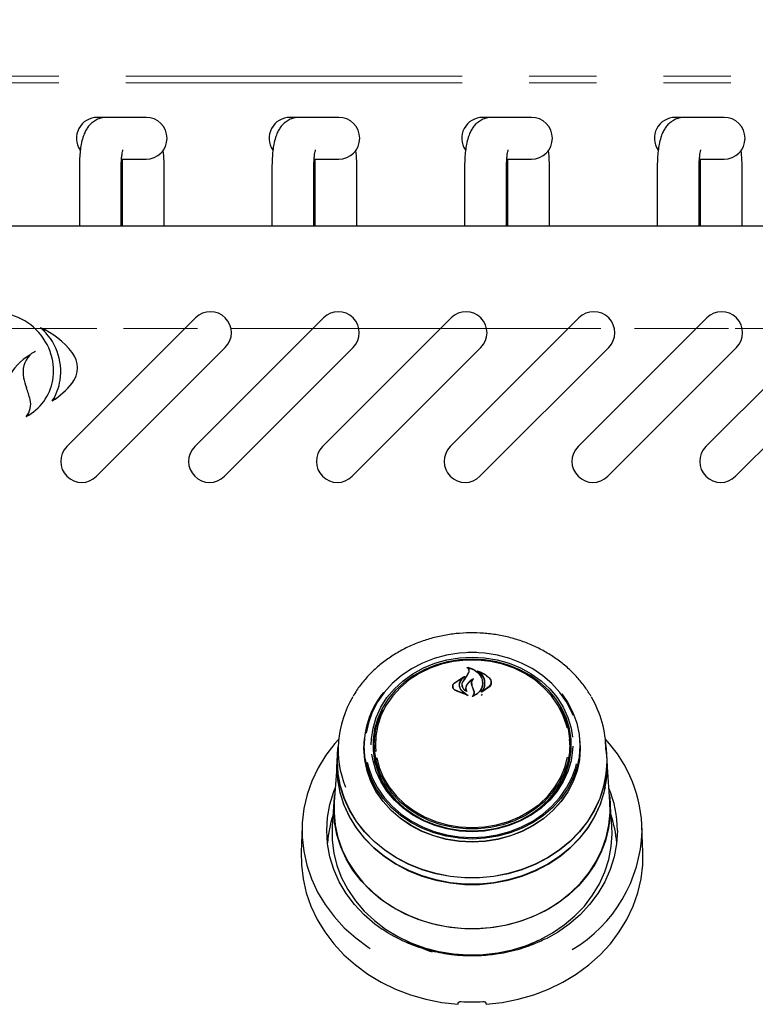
# Model space of a CAD drawing. Header units: inches. Extents: x 35 to 165, y 14 to 119.
# Tile 6 of 39: x 67 to 74, y 36 to 45. Entities that reach past the tile are written whole.
import ezdxf

# ---------------------------------------------------------------- set-up
doc = ezdxf.new("R2010")
doc.units = ezdxf.units.IN
doc.header["$LTSCALE"] = 12
doc.header["$MEASUREMENT"] = 0
doc.linetypes.add('HIDDEN', pattern=[0.075, 0.05, -0.025])
doc.linetypes.add('PHANTOM', pattern=[0.5, 0.25, -0.05, 0.05, -0.05, 0.05, -0.05])
doc.layers.add('FORMAT', color=7, linetype='Continuous')
doc.styles.add('SLDTEXTSTYLE0', font='TXT', dxfattribs={"width": 0.75})
doc.dimstyles.new('SLDDIMSTYLE1', dxfattribs={"dimtxt": 1.17, "dimasz": 1.56, "dimexe": 0, "dimexo": 0.0625, "dimgap": 0.2925, "dimtad": 0, "dimtih": 1, "dimtoh": 1, "dimdec": 3, "dimrnd": 1e-09, "dimzin": 12, "dimdsep": 46, "dimlunit": 5, "dimtxsty": 'SLDTEXTSTYLE0', "dimsah": 1, "dimcen": 0.09, "dimadec": 0, "dimazin": 3, "dimtfac": 1, "dimtdec": 3, "dimtofl": 0, "dimtmove": 0, "dimatfit": 3, "dimfxl": 1, "dimfrac": 2, "dimtolj": 1, "dimtzin": 12, "dimarcsym": 0})

# ---------------------------------------------------------------- blocks, each defined once
blk = doc.blocks.new('_D_5')
at = {"layer": 'FORMAT'}
for p, q in [((56.1253, 44.9891), (56.1253, 50.6715)), ((78.5003, 44.9891), (78.5003, 50.6715)), ((56.1253, 49.1715), (66.0791, 49.1715)), ((78.5003, 49.1715), (68.5466, 49.1715))]:
    blk.add_line(p, q, dxfattribs=at)
for points in [[(56.1253, 49.1715), (57.6853, 48.9315), (57.6853, 49.4115)], [(78.5003, 49.1715), (76.9403, 49.4115), (76.9403, 48.9315)]]:
    blk.add_solid(points, dxfattribs=at)
at = {"layer": 'FORMAT', "insert": (66.2988, 49.734), "char_height": 1.17, "attachment_point": 1, "style": 'SLDTEXTSTYLE0'}
blk.add_mtext('9A', dxfattribs=at)

msp = doc.modelspace()

# ---------------------------------------------------------------- linework, layer by layer
at = {"color": 7, "linetype": 'PHANTOM', "lineweight": 18}
for p, q in [((56.2233, 44.4471), (78.4023, 44.4471)), ((56.2233, 44.3891), (78.4023, 44.3891)), ((78.4023, 42.1971), (56.2233, 42.1971))]:
    msp.add_line(p, q, dxfattribs=at)
at = {"color": 7, "linetype": 'Continuous', "lineweight": 25}
for p, q in [((68.0511, 44.081), (67.9678, 44.081)), ((68.1853, 44.081), (68.0511, 44.081)), ((68.4029, 44.081), (68.1853, 44.081)), ((69.7711, 44.081), (69.6878, 44.081)), ((69.9053, 44.081), (69.7711, 44.081)), ((70.1229, 44.081), (69.9053, 44.081)), ((71.4911, 44.081), (71.4078, 44.081)), ((71.6253, 44.081), (71.4911, 44.081)), ((71.8429, 44.081), (71.6253, 44.081)), ((73.2111, 44.081), (73.1278, 44.081)), ((73.3453, 44.081), (73.2111, 44.081)), ((73.5629, 44.081), (73.3453, 44.081)), ((68.1853, 43.707), (68.4029, 43.707)), ((69.9053, 43.707), (70.1229, 43.707)), ((71.6253, 43.707), (71.8429, 43.707)), ((73.3453, 43.707), (73.5629, 43.707)), ((67.8068, 43.644), (67.8068, 43.1111)), ((68.1809, 43.1111), (68.1809, 43.644)), ((68.1898, 43.644), (68.1898, 43.1111)), ((68.5639, 43.1111), (68.5639, 43.644)), ((69.5268, 43.644), (69.5268, 43.1111)), ((69.9009, 43.1111), (69.9009, 43.644)), ((69.9098, 43.644), (69.9098, 43.1111)), ((70.2839, 43.1111), (70.2839, 43.644)), ((71.2468, 43.644), (71.2468, 43.1111)), ((71.6209, 43.1111), (71.6209, 43.644)), ((71.6298, 43.644), (71.6298, 43.1111)), ((72.0039, 43.1111), (72.0039, 43.644)), ((72.9668, 43.644), (72.9668, 43.1111)), ((73.3409, 43.1111), (73.3409, 43.644)), ((73.3498, 43.644), (73.3498, 43.1111)), ((73.7239, 43.1111), (73.7239, 43.644)), ((78.0628, 43.1111), (56.5628, 43.1111)), ((67.6957, 41.1424), (68.8448, 42.2914)), ((68.8367, 41.1424), (69.9858, 42.2914)), ((69.9777, 41.1424), (71.1268, 42.2914)), ((71.1187, 41.1424), (72.2678, 42.2914)), ((72.2597, 41.1424), (73.4088, 42.2914)), ((73.4007, 41.1424), (74.5498, 42.2914)), ((69.11, 42.0263), (67.9609, 40.8772)), ((70.251, 42.0263), (69.1019, 40.8772)), ((71.392, 42.0263), (70.2429, 40.8772)), ((72.533, 42.0263), (71.3839, 40.8772)), ((73.674, 42.0263), (72.5249, 40.8772)), ((74.815, 42.0263), (73.6659, 40.8772)), ((71.2232, 39.2359), (71.3128, 39.2399)), ((71.3128, 39.2399), (71.3794, 39.2377)), ((71.267, 39.0966), (71.2845, 39.1284)), ((71.2688, 39.0992), (71.2864, 39.1322)), ((71.2743, 39.1721), (71.2743, 39.1667)), ((71.2866, 39.1335), (71.2866, 39.1394)), ((71.3702, 39.1383), (71.3702, 39.1339)), ((71.1546, 39.0316), (71.2467, 39.0897)), ((71.1561, 39.0326), (71.234, 39.0851)), ((71.2352, 39.0839), (71.2074, 39.0507)), ((71.2355, 39.0815), (71.2355, 39.0845)), ((71.2366, 39.0509), (71.2688, 39.0992)), ((71.3096, 39.0284), (71.3096, 39.0127)), ((71.4065, 39.0306), (71.4065, 39.0323)), ((71.4831, 39.0272), (71.4831, 39.0386)), ((71.142, 39.0024), (71.142, 38.9896)), ((71.2777, 38.9204), (71.1626, 38.9651)), ((71.2694, 38.9233), (71.1638, 38.9669)), ((71.1992, 39.0124), (71.1992, 39.0042)), ((71.226, 39.0168), (71.226, 39.0155)), ((71.2261, 38.958), (71.2704, 38.9247)), ((71.2275, 38.9591), (71.2787, 38.9218)), ((71.258, 38.9847), (71.258, 38.9711)), ((71.2618, 38.9606), (71.2618, 38.9607)), ((71.3185, 38.988), (71.3096, 39.0129)), ((71.3204, 38.9891), (71.3115, 39.0143)), ((71.3302, 38.958), (71.3185, 38.988)), ((71.3321, 38.9584), (71.3204, 38.9891)), ((71.3321, 38.9363), (71.3321, 38.946)), ((71.3981, 38.9204), (71.4062, 38.9336)), ((71.4676, 38.9975), (71.3994, 38.9509)), ((71.4047, 38.957), (71.4047, 38.9569)), ((71.466, 38.9998), (71.4062, 38.9563)), ((70.1197, 38.4999), (70.1126, 38.3972)), ((70.3475, 38.4482), (70.3528, 38.5355)), ((70.3485, 38.4492), (70.3502, 38.4997)), ((70.3519, 38.5238), (70.3502, 38.4997)), ((70.4378, 38.4559), (70.4395, 38.5017)), ((70.4414, 38.5296), (70.4395, 38.5017)), ((72.1862, 38.5017), (72.1843, 38.5296)), ((72.2755, 38.4997), (72.2738, 38.5238)), ((72.5131, 38.3972), (72.506, 38.4999)), ((72.1959, 38.4203), (72.1968, 38.4549)), ((70.1103, 38.3973), (70.1065, 38.3435)), ((70.1103, 38.3342), (70.1126, 38.3972)), ((72.5192, 38.3435), (72.5154, 38.3973)), ((72.5214, 38.2802), (72.5192, 38.3435)), ((70.1043, 38.2806), (70.0826, 37.9702)), ((72.5431, 37.9702), (72.5214, 38.2806)), ((70.0804, 37.9701), (70.0651, 37.7524)), ((72.5606, 37.7524), (72.5453, 37.9701)), ((69.7955, 37.7551), (69.7874, 37.5215)), ((72.5628, 37.6869), (72.5606, 37.7524)), ((72.8383, 37.5215), (72.8302, 37.7551)), ((71.2833, 36.6047), (71.2833, 36.5968)), ((71.3424, 36.5963), (71.3424, 36.6047))]:
    msp.add_line(p, q, dxfattribs=at)
at = {"color": 7, "linetype": 'Continuous', "lineweight": 25, "flags": 128}
for points in [[(71.3128, 39.3044), (71.198, 39.2984), (71.0848, 39.2804), (70.9749, 39.2508), (70.8699, 39.2099), (70.7714, 39.1583), (70.6808, 39.0968), (70.5994, 39.0264), (70.5284, 38.9479), (70.4689, 38.8626), (70.4217, 38.7717), (70.3874, 38.6765), (70.3674, 38.5836)], [(71.2781, 39.3066), (71.3128, 39.3071), (71.3567, 39.3063)], [(72.2164, 38.7418), (72.204, 38.7717), (72.1568, 38.8626), (72.0973, 38.9479), (72.0263, 39.0264), (71.9449, 39.0968), (71.8543, 39.1583), (71.7558, 39.2099), (71.6508, 39.2508), (71.5409, 39.2804), (71.4277, 39.2984), (71.3128, 39.3044)], [(70.4133, 38.4791), (70.4151, 38.5329), (70.4292, 38.63), (70.4573, 38.7247), (70.4989, 38.8157), (70.5533, 38.9014), (70.6197, 38.9806), (70.6971, 39.0519), (70.7841, 39.1142), (70.8795, 39.1667), (70.9817, 39.2083), (71.0891, 39.2385), (71.2001, 39.2569), (71.3128, 39.263)], [(71.3128, 39.2454), (71.2018, 39.2393), (71.0926, 39.2213), (70.9868, 39.1915), (70.8862, 39.1505), (70.7923, 39.0989), (70.7066, 39.0375), (70.6305, 38.9673), (70.5651, 38.8894), (70.5115, 38.805), (70.4706, 38.7154), (70.4429, 38.6221), (70.429, 38.5265), (70.429, 38.4302), (70.4429, 38.3347), (70.4706, 38.2414), (70.5115, 38.1518), (70.5651, 38.0674), (70.6305, 37.9895), (70.7066, 37.9193), (70.7923, 37.8579), (70.8862, 37.8063), (70.9868, 37.7653), (71.0926, 37.7355), (71.2018, 37.7174), (71.3128, 37.7114), (71.4238, 37.7174), (71.5331, 37.7355), (71.6389, 37.7653), (71.7395, 37.8063), (71.8334, 37.8579), (71.9191, 37.9193), (71.9952, 37.9895), (72.0606, 38.0674), (72.1142, 38.1518), (72.1551, 38.2414), (72.1828, 38.3347), (72.1967, 38.4302), (72.1967, 38.5265), (72.1828, 38.6221), (72.1551, 38.7154), (72.1142, 38.805), (72.0606, 38.8894), (71.9952, 38.9673), (71.9191, 39.0375), (71.8334, 39.0989), (71.7395, 39.1505), (71.6389, 39.1915), (71.5331, 39.2213), (71.4238, 39.2393), (71.3128, 39.2454)], [(72.1612, 38.6305), (72.155, 38.6559), (72.1235, 38.7478), (72.0787, 38.8355), (72.0213, 38.9174), (71.9523, 38.9924), (71.8728, 39.0591), (71.7841, 39.1164), (71.6877, 39.1635), (71.585, 39.1994), (71.478, 39.2237), (71.3682, 39.236), (71.2575, 39.236), (71.1477, 39.2237), (71.0406, 39.1994), (70.938, 39.1635), (70.8416, 39.1164), (70.7529, 39.0591), (70.6734, 38.9924), (70.6044, 38.9174), (70.547, 38.8355), (70.5022, 38.7478), (70.4707, 38.6559), (70.453, 38.5613), (70.4495, 38.4655), (70.4525, 38.4221)], [(71.3128, 39.263), (71.4256, 39.2569), (71.5366, 39.2385), (71.644, 39.2083), (71.7462, 39.1667), (71.8416, 39.1142), (71.9286, 39.0519), (72.006, 38.9806), (72.0724, 38.9014), (72.1268, 38.8157), (72.1684, 38.7247), (72.1965, 38.63), (72.2092, 38.5498)], [(72.1146, 38.9349), (72.1653, 38.8608), (72.213, 38.769), (72.2476, 38.6729), (72.2685, 38.5739), (72.2755, 38.4734), (72.2685, 38.3729), (72.2476, 38.2739), (72.213, 38.1778), (72.1653, 38.0859), (72.1051, 37.9998), (72.0334, 37.9205), (71.9512, 37.8493), (71.8597, 37.7873), (71.7602, 37.7352), (71.6542, 37.6939), (71.5432, 37.6639), (71.4289, 37.6458), (71.3128, 37.6397), (71.1968, 37.6458), (71.0825, 37.6639), (70.9715, 37.6939), (70.8655, 37.7352), (70.766, 37.7873), (70.6745, 37.8493), (70.5923, 37.9205), (70.5206, 37.9998), (70.4604, 38.0859), (70.4127, 38.1778), (70.3781, 38.2739), (70.3572, 38.3729), (70.3501, 38.4734), (70.3501, 38.4734)], [(72.0973, 38.8157), (72.1112, 38.7899), (72.1498, 38.699), (72.1747, 38.6045), (72.1854, 38.5081), (72.1819, 38.4113), (72.164, 38.3156), (72.1322, 38.2227), (72.0869, 38.1341), (72.0289, 38.0513), (71.9591, 37.9755), (71.8788, 37.9081), (71.7891, 37.8502), (71.6917, 37.8026), (71.588, 37.7663), (71.4797, 37.7417), (71.3688, 37.7293), (71.2569, 37.7293), (71.146, 37.7417), (71.0377, 37.7663), (70.934, 37.8026), (70.8366, 37.8502), (70.7469, 37.9081), (70.6666, 37.9755), (70.5968, 38.0513), (70.5388, 38.1341), (70.4935, 38.2227), (70.4617, 38.3156), (70.4438, 38.4113), (70.4402, 38.5081), (70.451, 38.6045), (70.4759, 38.699), (70.5145, 38.7899), (70.5161, 38.7931)], [(70.1225, 38.5312), (70.0887, 38.4927), (70.0077, 38.3868), (69.939, 38.2746), (69.8831, 38.1571), (69.8405, 38.0356), (69.8117, 37.911), (69.7969, 37.7846), (69.7963, 37.6576), (69.8098, 37.5311), (69.8373, 37.4063), (69.8787, 37.2844), (69.9334, 37.1666), (70.001, 37.0538), (70.0808, 36.9473), (70.1722, 36.8479), (70.2742, 36.7566), (70.3859, 36.6743), (70.4044, 36.6621)], [(72.2729, 38.5355), (72.2781, 38.4482), (72.2711, 38.3475), (72.2501, 38.2482), (72.2154, 38.1518), (72.1676, 38.0597), (72.1073, 37.9733), (72.0354, 37.8939), (71.953, 37.8225), (71.8612, 37.7602), (71.7614, 37.708), (71.6551, 37.6666), (71.5439, 37.6366), (71.4292, 37.6184), (71.3128, 37.6123), (71.1965, 37.6184), (71.0818, 37.6366), (70.9705, 37.6666), (70.8643, 37.708), (70.7645, 37.7602), (70.6727, 37.8225), (70.5903, 37.8939), (70.5184, 37.9733), (70.4581, 38.0597), (70.4103, 38.1518), (70.3756, 38.2482), (70.3546, 38.3475), (70.3475, 38.4482)], [(72.2755, 38.4997), (72.2772, 38.4492), (72.2702, 38.3485), (72.2492, 38.2493), (72.2146, 38.153), (72.1668, 38.0611), (72.1065, 37.9747), (72.0347, 37.8953), (71.9524, 37.824), (71.8607, 37.7618), (71.761, 37.7097), (71.6548, 37.6683), (71.5436, 37.6383), (71.4291, 37.6201), (71.3128, 37.614), (71.1966, 37.6201), (71.0821, 37.6383), (70.9709, 37.6683), (70.8647, 37.7097), (70.765, 37.7618), (70.6733, 37.824), (70.591, 37.8953), (70.5192, 37.9747), (70.4589, 38.0611), (70.4111, 38.153), (70.3765, 38.2493), (70.3555, 38.3485), (70.3485, 38.4492), (70.3485, 38.4492)], [(70.1081, 38.3342), (70.1151, 38.447), (70.117, 38.4614)], [(72.5087, 38.4614), (72.5106, 38.447), (72.5176, 38.3342), (72.5106, 38.2214), (72.4895, 38.1099), (72.4546, 38.001), (72.4063, 37.8961), (72.3452, 37.7963), (72.272, 37.7028), (72.1875, 37.6166), (72.0928, 37.539), (71.989, 37.4706), (71.8772, 37.4123), (71.7588, 37.3649), (71.6352, 37.3288), (71.5078, 37.3045), (71.3781, 37.2923), (71.2476, 37.2923), (71.1179, 37.3045), (70.9905, 37.3288), (70.8669, 37.3649), (70.7485, 37.4123), (70.6367, 37.4706), (70.5329, 37.539), (70.4382, 37.6166), (70.3537, 37.7028), (70.2805, 37.7963), (70.2194, 37.8961), (70.1711, 38.001), (70.1362, 38.1099), (70.1151, 38.2214), (70.1081, 38.3342)], [(72.2122, 38.467), (72.2106, 38.4351), (72.1965, 38.338), (72.1684, 38.2433), (72.1268, 38.1523), (72.0724, 38.0666), (72.006, 37.9874), (71.9286, 37.9161), (71.8416, 37.8537), (71.7462, 37.8013), (71.644, 37.7597), (71.5366, 37.7294), (71.4256, 37.7111), (71.3128, 37.705), (71.2001, 37.7111), (71.0891, 37.7294), (70.9817, 37.7597), (70.8795, 37.8013), (70.7841, 37.8537), (70.6971, 37.9161), (70.6197, 37.9874), (70.5533, 38.0666), (70.4989, 38.1523), (70.4573, 38.2433), (70.4292, 38.338), (70.4189, 38.397)], [(70.1065, 38.3435), (70.1043, 38.2802), (70.1114, 38.167), (70.1325, 38.0552), (70.1675, 37.946), (70.216, 37.8407), (70.2773, 37.7406), (70.3507, 37.6468), (70.4354, 37.5604), (70.5304, 37.4825), (70.6346, 37.4139), (70.7467, 37.3555), (70.8655, 37.3079), (70.9895, 37.2717), (71.1173, 37.2473), (71.2474, 37.2351), (71.3783, 37.2351), (71.5084, 37.2473), (71.6362, 37.2717), (71.7602, 37.3079), (71.879, 37.3555), (71.9911, 37.4139), (72.0953, 37.4825), (72.1903, 37.5604), (72.275, 37.6468), (72.3484, 37.7406), (72.4097, 37.8407), (72.4581, 37.946), (72.4932, 38.0552), (72.5143, 38.167), (72.5214, 38.2802), (72.5214, 38.2802)], [(72.5131, 38.3972), (72.5153, 38.3342), (72.5083, 38.2216), (72.4872, 38.1103), (72.4524, 38.0017), (72.4042, 37.8969), (72.3432, 37.7973), (72.2702, 37.704), (72.1859, 37.618), (72.0913, 37.5405), (71.9877, 37.4722), (71.8761, 37.4141), (71.7579, 37.3667), (71.6346, 37.3307), (71.5074, 37.3065), (71.378, 37.2943), (71.2477, 37.2943), (71.1183, 37.3065), (70.9911, 37.3307), (70.8678, 37.3667), (70.7496, 37.4141), (70.638, 37.4722), (70.5344, 37.5405), (70.4398, 37.618), (70.3555, 37.704), (70.2825, 37.7973), (70.2215, 37.8969), (70.1733, 38.0017), (70.1385, 38.1103), (70.1174, 38.2216), (70.1103, 38.3342)], [(70.3762, 38.3261), (70.3874, 38.2814), (70.4217, 38.1863), (70.4689, 38.0954), (70.5284, 38.0101), (70.5994, 37.9316), (70.6808, 37.8611), (70.7714, 37.7997), (70.8699, 37.7481), (70.9749, 37.7072), (71.0848, 37.6775), (71.198, 37.6596), (71.3128, 37.6536), (71.4277, 37.6596), (71.5409, 37.6775), (71.6508, 37.7072), (71.7558, 37.7481), (71.8543, 37.7997), (71.9449, 37.8611), (72.0263, 37.9316), (72.0973, 38.0101), (72.1568, 38.0954), (72.204, 38.1863), (72.2383, 38.2814), (72.2462, 38.3117)], [(70.4614, 38.3634), (70.4847, 38.2766), (70.5229, 38.1866), (70.5741, 38.1016), (70.6375, 38.023), (70.7119, 37.952), (70.7962, 37.8899), (70.889, 37.8376), (70.9887, 37.796), (71.0937, 37.7658), (71.2024, 37.7475), (71.3128, 37.7413)], [(71.3128, 37.7413), (71.4233, 37.7475), (71.532, 37.7658), (71.637, 37.796), (71.7367, 37.8376), (71.8295, 37.8899), (71.9138, 37.952), (71.9882, 38.023), (72.0515, 38.1016), (72.1027, 38.1866), (72.141, 38.2766), (72.1655, 38.3693)], [(72.5013, 38.1013), (72.491, 38.0561), (72.456, 37.9471), (72.4077, 37.842), (72.3465, 37.742), (72.2732, 37.6484), (72.1887, 37.5622), (72.0938, 37.4844), (71.9898, 37.4159), (71.8779, 37.3576), (71.7594, 37.3101), (71.6356, 37.274), (71.508, 37.2497), (71.3782, 37.2375), (71.2475, 37.2375), (71.1177, 37.2497), (70.9901, 37.274), (70.8663, 37.3101), (70.7478, 37.3576), (70.6359, 37.4159), (70.5319, 37.4844), (70.437, 37.5622), (70.3525, 37.6484), (70.2792, 37.742), (70.218, 37.842), (70.1696, 37.9471), (70.1347, 38.0561), (70.1136, 38.1677), (70.1065, 38.2807), (70.1068, 38.3046)], [(70.511, 36.8317), (70.4446, 36.8801), (70.3486, 36.9633), (70.2631, 37.0547), (70.1891, 37.1533), (70.1275, 37.2581), (70.0788, 37.3679), (70.0436, 37.4816), (70.0224, 37.5977), (70.0153, 37.7152), (70.0224, 37.8327), (70.0436, 37.9488), (70.0788, 38.0625), (70.0912, 38.094)], [(70.0781, 37.9054), (70.0851, 38.0191), (70.087, 38.0334)], [(72.5387, 38.0334), (72.5458, 37.9623), (72.5458, 37.8485), (72.5319, 37.7353), (72.5041, 37.6241), (72.4628, 37.516), (72.4085, 37.4124), (72.3418, 37.3143), (72.2634, 37.2229), (72.1742, 37.1393), (72.0753, 37.0643), (71.9678, 36.9989), (71.8528, 36.9438), (71.7317, 36.8995), (71.6059, 36.8666), (71.4767, 36.8456), (71.3457, 36.8365), (71.2143, 36.8395), (71.0841, 36.8546), (70.9564, 36.8816), (70.8328, 36.9202), (70.7146, 36.97), (70.6031, 37.0304), (70.4998, 37.1007), (70.4056, 37.1801), (70.3217, 37.2677), (70.2491, 37.3626), (70.1885, 37.4636), (70.1406, 37.5696), (70.106, 37.6794), (70.0851, 37.7917), (70.0781, 37.9054), (70.0781, 37.9054)], [(70.0826, 37.9702), (70.0807, 37.8772), (70.0912, 37.764), (70.1155, 37.6523), (70.1534, 37.5436), (70.2044, 37.4389), (70.268, 37.3395), (70.3434, 37.2465), (70.4298, 37.161), (70.5262, 37.0839), (70.6315, 37.0162), (70.7445, 36.9585), (70.864, 36.9115), (70.9886, 36.8759), (71.1168, 36.8518), (71.2473, 36.8398), (71.3784, 36.8398), (71.5089, 36.8518), (71.6371, 36.8759), (71.7617, 36.9115), (71.8812, 36.9585), (71.9942, 37.0162), (72.0995, 37.0839), (72.1959, 37.161), (72.2823, 37.2465), (72.3577, 37.3395), (72.4213, 37.4389), (72.4723, 37.5436), (72.5102, 37.6523), (72.5345, 37.764), (72.545, 37.8772), (72.5431, 37.9702)], [(70.0651, 37.7524), (70.0646, 37.7445), (70.0646, 37.6293), (70.0788, 37.5147), (70.1069, 37.4021), (70.1487, 37.2927), (70.2037, 37.1878), (70.2712, 37.0885), (70.3506, 36.996), (70.4408, 36.9113), (70.5409, 36.8354), (70.6498, 36.7692), (70.7662, 36.7134), (70.8888, 36.6686), (71.0162, 36.6353), (71.1469, 36.614), (71.2796, 36.6048), (71.4126, 36.6078), (71.5445, 36.6231), (71.6737, 36.6505), (71.7989, 36.6896), (71.9185, 36.74), (72.0313, 36.8011), (72.136, 36.8722), (72.2313, 36.9526), (72.3162, 37.0413), (72.3898, 37.1373), (72.4511, 37.2396), (72.4996, 37.3469), (72.5346, 37.4581), (72.5558, 37.5718), (72.5628, 37.6869), (72.5628, 37.6869)], [(72.6104, 37.7152), (72.6033, 37.5977), (72.5821, 37.4816), (72.5469, 37.3679), (72.4982, 37.2581), (72.4366, 37.1533), (72.3626, 37.0547), (72.2771, 36.9633), (72.1811, 36.8801), (72.0755, 36.8061), (71.976, 36.7493)], [(69.7874, 37.5215), (69.7889, 37.4094), (69.8038, 37.2838), (69.8325, 37.1599), (69.8748, 37.039), (69.9301, 36.9221), (69.9981, 36.8103), (70.0781, 36.7047), (70.1694, 36.6062), (70.2711, 36.5156), (70.3823, 36.4339), (70.5021, 36.3618), (70.6292, 36.2999), (70.7626, 36.2487), (70.901, 36.2089), (71.0432, 36.1806), (71.1878, 36.1643)], [(71.4378, 36.1643), (71.5825, 36.1806), (71.7247, 36.2089), (71.8631, 36.2487), (71.9965, 36.2999), (72.1236, 36.3618), (72.2434, 36.4339), (72.3546, 36.5156), (72.4563, 36.6062), (72.5476, 36.7047), (72.6276, 36.8103), (72.6956, 36.9221), (72.7509, 37.039), (72.7932, 37.1599), (72.8219, 37.2838), (72.8368, 37.4094), (72.8383, 37.5215)], [(71.9041, 36.7331), (71.8122, 36.6865), (71.7338, 36.6546)]]:
    msp.add_lwpolyline(points, dxfattribs=at)
at = {"color": 7, "linetype": 'Continuous', "lineweight": 25}
for centre, radius, start, end in [((67.9678, 43.894), 0.187, 90, 214.22189), ((68.4029, 43.894), 0.187, 270, 90), ((69.6878, 43.894), 0.187, 90, 214.22189), ((70.1229, 43.894), 0.187, 270, 90), ((71.4078, 43.894), 0.187, 90, 214.22189), ((71.8429, 43.894), 0.187, 270, 90), ((73.1278, 43.894), 0.187, 90, 214.22189), ((73.5629, 43.894), 0.187, 270, 90), ((67.0484, 41.8098), 0.5294, 16.45064, 73.69936), ((68.9774, 42.1588), 0.1875, 315, 135), ((70.1184, 42.1588), 0.1875, 315, 135), ((71.2594, 42.1588), 0.1875, 315, 135), ((72.4004, 42.1588), 0.1875, 315, 135), ((73.5414, 42.1588), 0.1875, 315, 135), ((67.1278, 41.4859), 0.7907, 38.83288, 65.13555), ((67.1258, 41.8112), 0.5153, 351.51096, 49.53234), ((67.6106, 41.5443), 0.4834, 120.75154, 153.99705), ((67.5339, 41.8053), 0.23, 137.81813, 192.31472), ((67.0838, 41.8203), 0.4925, 350.04548, 16.45064), ((67.5747, 41.8457), 0.2169, 321.16712, 38.83288), ((68.0121, 41.9097), 0.7195, 192.31472, 199.56923), ((67.1188, 41.8141), 0.4569, 297.93785, 350.04548), ((66.0565, 41.2145), 1.356, 14.86908, 19.56923), ((67.1787, 41.8033), 0.4618, 326.69231, 351.51096), ((67.1707, 42.1709), 0.7355, 302.38256, 321.16712), ((67.2042, 41.5192), 0.1685, 319.80715, 14.86908), ((67.8283, 41.0098), 0.1875, 135, 315), ((68.9693, 41.0098), 0.1875, 135, 315), ((70.1103, 41.0098), 0.1875, 135, 315), ((71.2513, 41.0098), 0.1875, 135, 315), ((72.3923, 41.0098), 0.1875, 135, 315), ((73.5333, 41.0098), 0.1875, 135, 315), ((78.8983, 33.8398), 9.2667, 145.43892, 145.79172), ((71.1146, 38.4658), 0.7645, 140.91744, 179.43212), ((71.0318, 38.4378), 0.9137, 149.02788, 201.59538), ((71.5813, 38.4334), 0.9268, 0.24129, 30.67799), ((71.1014, 38.4544), 0.6725, 156.86183, 182.91012), ((71.5214, 38.4537), 0.6754, 0.09862, 23.09483), ((71.5163, 38.4572), 0.6715, 333.21945, 3.80786), ((71.6159, 37.7012), 1.215, 0.39534, 43.08761), ((71.1123, 38.4581), 0.6745, 180.18728, 206.74267), ((71.6181, 37.7133), 0.9923, 0.11191, 22.5636), ((71.0056, 37.53), 0.9873, 161.02, 175.54978), ((71.6201, 37.53), 0.9873, 4.45022, 18.98), ((71.5577, 37.7488), 1.2738, 300.62074, 358.23551), ((71.2916, 37.7445), 1.1609, 240.59724, 253.26464), ((71.3128, 37.9464), 1.7608, 266.81861, 273.18139)]:
    msp.add_arc(centre, radius, start, end, dxfattribs=at)
for centre, major_axis, start_param, end_param in [((71.0009, 36.4132), (1.5475, 9.0333), 4.689058, 4.69059), ((71.6248, 36.4132), (-1.5475, 9.0333), 1.592595, 1.594127)]:
    msp.add_ellipse(centre, major_axis=major_axis, ratio=0.024697, start_param=start_param, end_param=end_param, dxfattribs=at)
for points, knots in [([(68.0511, 44.081), (68.0344, 44.0798), (68.0025, 44.0775), (67.9593, 44.0604), (67.9235, 44.0373), (67.8945, 44.0091), (67.8714, 43.9773), (67.8525, 43.9411), (67.8361, 43.8963), (67.8233, 43.8432), (67.8139, 43.7809), (67.8084, 43.718), (67.8069, 43.6712), (67.8068, 43.6473), (67.8068, 43.644)], [0, 0, 0, 0, 0.083836, 0.160406, 0.232513, 0.302734, 0.374047, 0.451234, 0.543376, 0.665234, 0.77267, 0.884075, 0.983943, 1, 1, 1, 1]), ([(69.7711, 44.081), (69.7544, 44.0798), (69.7225, 44.0775), (69.6793, 44.0604), (69.6435, 44.0373), (69.6145, 44.0091), (69.5914, 43.9773), (69.5725, 43.9411), (69.5561, 43.8963), (69.5433, 43.8432), (69.5339, 43.7809), (69.5284, 43.718), (69.5269, 43.6712), (69.5268, 43.6473), (69.5268, 43.644)], [0, 0, 0, 0, 0.083836, 0.160406, 0.232513, 0.302734, 0.374047, 0.451234, 0.543376, 0.665234, 0.77267, 0.884075, 0.983943, 1, 1, 1, 1]), ([(71.4911, 44.081), (71.4744, 44.0798), (71.4425, 44.0775), (71.3993, 44.0604), (71.3635, 44.0373), (71.3345, 44.0091), (71.3114, 43.9773), (71.2925, 43.9411), (71.2761, 43.8963), (71.2633, 43.8432), (71.2539, 43.7809), (71.2484, 43.718), (71.2469, 43.6712), (71.2468, 43.6473), (71.2468, 43.644)], [0, 0, 0, 0, 0.083836, 0.160406, 0.232513, 0.302734, 0.374047, 0.451234, 0.543376, 0.665234, 0.77267, 0.884075, 0.983943, 1, 1, 1, 1]), ([(73.2111, 44.081), (73.1944, 44.0798), (73.1625, 44.0775), (73.1193, 44.0604), (73.0835, 44.0373), (73.0545, 44.0091), (73.0314, 43.9773), (73.0125, 43.9411), (72.9961, 43.8963), (72.9833, 43.8432), (72.9739, 43.7809), (72.9684, 43.718), (72.9669, 43.6712), (72.9668, 43.6473), (72.9668, 43.644)], [0, 0, 0, 0, 0.083836, 0.160406, 0.232513, 0.302734, 0.374047, 0.451234, 0.543376, 0.665234, 0.77267, 0.884075, 0.983943, 1, 1, 1, 1]), ([(68.1809, 43.644), (68.1809, 43.652), (68.1811, 43.6754), (68.1832, 43.7128), (68.1873, 43.7498), (68.1918, 43.7755), (68.1957, 43.7898), (68.196, 43.7906), (68.1961, 43.7909)], [0, 0, 0, 0, 0.116146, 0.337749, 0.554246, 0.733191, 0.890365, 1, 1, 1, 1]), ([(68.5639, 43.644), (68.5638, 43.6554), (68.5635, 43.6885), (68.561, 43.7388), (68.5565, 43.7749), (68.5546, 43.791)], [0, 0, 0, 0, 0.224628, 0.653909, 1, 1, 1, 1]), ([(69.9009, 43.644), (69.9009, 43.652), (69.9011, 43.6754), (69.9032, 43.7128), (69.9073, 43.7498), (69.9118, 43.7755), (69.9157, 43.7898), (69.916, 43.7906), (69.9161, 43.7909)], [0, 0, 0, 0, 0.116146, 0.337749, 0.554246, 0.733191, 0.890365, 1, 1, 1, 1]), ([(70.2839, 43.644), (70.2838, 43.6554), (70.2835, 43.6885), (70.281, 43.7388), (70.2765, 43.7749), (70.2746, 43.791)], [0, 0, 0, 0, 0.224628, 0.653909, 1, 1, 1, 1]), ([(71.6209, 43.644), (71.6209, 43.652), (71.6211, 43.6754), (71.6232, 43.7128), (71.6273, 43.7498), (71.6318, 43.7755), (71.6357, 43.7898), (71.636, 43.7906), (71.6361, 43.7909)], [0, 0, 0, 0, 0.116146, 0.337749, 0.554246, 0.733191, 0.890365, 1, 1, 1, 1]), ([(72.0039, 43.644), (72.0038, 43.6554), (72.0035, 43.6885), (72.001, 43.7388), (71.9965, 43.7749), (71.9946, 43.791)], [0, 0, 0, 0, 0.224628, 0.653909, 1, 1, 1, 1]), ([(73.3409, 43.644), (73.3409, 43.652), (73.3411, 43.6754), (73.3432, 43.7128), (73.3473, 43.7498), (73.3518, 43.7755), (73.3557, 43.7898), (73.356, 43.7906), (73.3561, 43.7909)], [0, 0, 0, 0, 0.116146, 0.337749, 0.554246, 0.733191, 0.890365, 1, 1, 1, 1]), ([(73.7239, 43.644), (73.7238, 43.6554), (73.7235, 43.6885), (73.721, 43.7388), (73.7165, 43.7749), (73.7146, 43.791)], [0, 0, 0, 0, 0.224628, 0.653909, 1, 1, 1, 1]), ([(68.1874, 43.707), (68.1877, 43.7044), (68.1892, 43.6885), (68.1897, 43.6664), (68.1898, 43.6477), (68.1898, 43.644)], [0, 0, 0, 0, 0.135917, 0.825549, 1, 1, 1, 1]), ([(69.9074, 43.707), (69.9077, 43.7044), (69.9092, 43.6885), (69.9097, 43.6664), (69.9098, 43.6477), (69.9098, 43.644)], [0, 0, 0, 0, 0.135917, 0.8255485, 1, 1, 1, 1]), ([(71.6274, 43.707), (71.6277, 43.7044), (71.6292, 43.6885), (71.6297, 43.6664), (71.6298, 43.6477), (71.6298, 43.644)], [0, 0, 0, 0, 0.135917, 0.825549, 1, 1, 1, 1]), ([(73.3474, 43.707), (73.3477, 43.7044), (73.3492, 43.6885), (73.3497, 43.6664), (73.3498, 43.6477), (73.3498, 43.644)], [0, 0, 0, 0, 0.135917, 0.825549, 1, 1, 1, 1]), ([(67.5002, 42.1754), (67.5001, 42.1755), (67.4918, 42.1818), (67.4795, 42.1906), (67.4662, 42.1994), (67.4615, 42.2025), (67.4605, 42.2031), (67.4603, 42.2033), (67.4602, 42.2033), (67.4602, 42.2033)], [0, 0, 0, 0, 0.003834, 0.62461, 0.907049, 0.966234, 0.983452, 0.992783, 1, 1, 1, 1]), ([(67.3634, 41.9598), (67.3634, 41.9598), (67.3634, 41.9598), (67.3637, 41.96), (67.3646, 41.9607), (67.3691, 41.9644), (67.3809, 41.9734), (67.3961, 41.9834), (67.4088, 41.9907), (67.4138, 41.9934), (67.4151, 41.9941), (67.4151, 41.9941)], [0, 0, 0, 0, 0.00613, 0.014062, 0.028507, 0.076583, 0.302443, 0.731819, 0.934256, 0.995747, 1, 1, 1, 1]), ([(67.5647, 41.5497), (67.5647, 41.5497), (67.5647, 41.5498), (67.565, 41.5501), (67.5661, 41.5512), (67.5712, 41.5562), (67.5785, 41.5637), (67.5847, 41.5704), (67.587, 41.573), (67.5871, 41.573)], [0, 0, 0, 0, 0.0157714, 0.0363508, 0.0732439, 0.191226, 0.6964944, 0.9953234, 1, 1, 1, 1]), ([(67.3329, 41.4105), (67.3329, 41.4105), (67.333, 41.4105), (67.3333, 41.4108), (67.3344, 41.4117), (67.3398, 41.4162), (67.3476, 41.4231), (67.3541, 41.4297), (67.3565, 41.4321), (67.3566, 41.4322)], [0, 0, 0, 0, 0.014443, 0.033327, 0.067687, 0.181574, 0.692143, 0.995496, 1, 1, 1, 1]), ([(72.3761, 38.9123), (72.3587, 38.9404), (72.3221, 38.9998), (72.2531, 39.0835), (72.1729, 39.1638), (72.0835, 39.2365), (71.986, 39.3009), (71.8815, 39.3563), (71.7711, 39.4021), (71.6558, 39.4379), (71.537, 39.4632), (71.4158, 39.4778), (71.2935, 39.4815), (71.1714, 39.4743), (71.0507, 39.4563), (70.9327, 39.4276), (70.8187, 39.3886), (70.7098, 39.3395), (70.6073, 39.281), (70.5121, 39.2136), (70.4251, 39.1381), (70.348, 39.055), (70.2896, 38.98), (70.2614, 38.9309), (70.2516, 38.9137)], [0, 0, 0, 0, 0.041689, 0.088111, 0.134593, 0.181131, 0.227717, 0.274343, 0.321001, 0.367685, 0.414387, 0.461104, 0.507831, 0.554567, 0.601309, 0.648053, 0.694797, 0.741535, 0.788262, 0.834971, 0.881651, 0.928292, 0.974883, 1, 1, 1, 1]), ([(71.2667, 39.1694), (71.2666, 39.1695), (71.2664, 39.1696), (71.2663, 39.1699), (71.2663, 39.1701), (71.2663, 39.1704), (71.2665, 39.1706), (71.2668, 39.1708), (71.2671, 39.1708), (71.2674, 39.1708), (71.2675, 39.1708), (71.2675, 39.1708)], [0, 0, 0, 0, 0.122958, 0.245848, 0.370364, 0.495902, 0.620786, 0.743612, 0.86394, 0.982468, 1, 1, 1, 1]), ([(71.2845, 39.1284), (71.2856, 39.1327), (71.2878, 39.1412), (71.2837, 39.1539), (71.2761, 39.1635), (71.2692, 39.1678), (71.2667, 39.1694)], [0, 0, 0, 0, 0.278319, 0.556603, 0.835284, 1, 1, 1, 1]), ([(71.2675, 39.1708), (71.2858, 39.1658), (71.3242, 39.1553), (71.3705, 39.1219), (71.3931, 39.0904), (71.4004, 39.0723), (71.4013, 39.07)], [0, 0, 0, 0, 0.296384, 0.623257, 0.953009, 1, 1, 1, 1]), ([(71.2756, 39.1729), (71.2755, 39.1729), (71.2753, 39.1729), (71.275, 39.1729), (71.2747, 39.1727), (71.2744, 39.1725), (71.2743, 39.1723), (71.2743, 39.172), (71.2744, 39.1718), (71.2745, 39.1716), (71.2746, 39.1716)], [0, 0, 0, 0, 0.125682, 0.251371, 0.377027, 0.503505, 0.631368, 0.760594, 0.890567, 1, 1, 1, 1]), ([(71.2864, 39.1322), (71.2875, 39.1367), (71.2898, 39.1457), (71.2857, 39.1593), (71.2793, 39.1676), (71.275, 39.1712), (71.2746, 39.1716)], [0, 0, 0, 0, 0.3220306, 0.6441899, 0.9666157, 1, 1, 1, 1]), ([(71.2756, 39.1729), (71.2939, 39.1668), (71.3316, 39.1543), (71.3761, 39.1184), (71.3917, 39.0875), (71.3993, 39.0723)], [0, 0, 0, 0, 0.321882, 0.666054, 1, 1, 1, 1]), ([(71.3582, 39.1395), (71.3581, 39.1396), (71.358, 39.1397), (71.3578, 39.14), (71.3578, 39.1402), (71.3579, 39.1405), (71.3581, 39.1407), (71.3584, 39.1408), (71.3587, 39.1409), (71.359, 39.1409), (71.3592, 39.1409), (71.3592, 39.1408)], [0, 0, 0, 0, 0.1174, 0.234738, 0.353577, 0.473635, 0.593524, 0.711905, 0.828134, 0.942556, 1, 1, 1, 1]), ([(71.4256, 39.0067), (71.4266, 39.023), (71.4286, 39.0556), (71.4051, 39.1017), (71.377, 39.1278), (71.3596, 39.1387), (71.3582, 39.1395)], [0, 0, 0, 0, 0.324347, 0.648697, 0.972588, 1, 1, 1, 1]), ([(71.3592, 39.1408), (71.3853, 39.13), (71.4262, 39.113), (71.4566, 39.0855), (71.4676, 39.0756)], [0, 0, 0, 0, 0.635991, 1, 1, 1, 1]), ([(71.3717, 39.1391), (71.3716, 39.1391), (71.3714, 39.1391), (71.371, 39.1391), (71.3707, 39.139), (71.3705, 39.1389), (71.3703, 39.1386), (71.3702, 39.1384), (71.3703, 39.1381), (71.3704, 39.1379), (71.3705, 39.1378), (71.3706, 39.1378)], [0, 0, 0, 0, 0.116355, 0.232718, 0.349012, 0.465942, 0.584001, 0.703207, 0.823076, 0.942819, 1, 1, 1, 1]), ([(71.4276, 39.0076), (71.4285, 39.0244), (71.4305, 39.0579), (71.4087, 39.1041), (71.3827, 39.1271), (71.3706, 39.1378)], [0, 0, 0, 0, 0.348804, 0.697654, 1, 1, 1, 1]), ([(71.3717, 39.1391), (71.397, 39.1268), (71.4322, 39.1098), (71.4586, 39.0848), (71.466, 39.0777)], [0, 0, 0, 0, 0.718758, 1, 1, 1, 1]), ([(71.1626, 38.9651), (71.1578, 38.9686), (71.1482, 38.9755), (71.1406, 38.9901), (71.1392, 39.0057), (71.1441, 39.0203), (71.1513, 39.0281), (71.1546, 39.0316)], [0, 0, 0, 0, 0.206317, 0.412583, 0.61997, 0.827569, 1, 1, 1, 1]), ([(71.1638, 38.9669), (71.1592, 38.9703), (71.15, 38.9772), (71.1426, 38.9916), (71.1413, 39.0069), (71.1459, 39.0214), (71.1529, 39.029), (71.1561, 39.0326)], [0, 0, 0, 0, 0.205659, 0.411397, 0.617777, 0.824282, 1, 1, 1, 1]), ([(71.2074, 39.0507), (71.2031, 39.0413), (71.1977, 39.0292), (71.1973, 39.0165), (71.1972, 39.0137)], [0, 0, 0, 0, 0.775744, 1, 1, 1, 1]), ([(71.2092, 39.0478), (71.205, 39.0388), (71.1997, 39.0272), (71.1993, 39.015), (71.1992, 39.0124)], [0, 0, 0, 0, 0.779129, 1, 1, 1, 1]), ([(71.2478, 39.0884), (71.2376, 39.0803), (71.2223, 39.0681), (71.2125, 39.0529), (71.2092, 39.0478)], [0, 0, 0, 0, 0.666173, 1, 1, 1, 1]), ([(71.2651, 38.9552), (71.258, 38.9596), (71.2428, 38.9691), (71.2281, 38.9899), (71.2223, 39.0141), (71.226, 39.0347), (71.2326, 39.0458), (71.2348, 39.0496)], [0, 0, 0, 0, 0.199029, 0.425617, 0.654006, 0.8841, 1, 1, 1, 1]), ([(71.2602, 38.9601), (71.2537, 38.9649), (71.2399, 38.9754), (71.2277, 38.9971), (71.2245, 39.0216), (71.2297, 39.0399), (71.2354, 39.049), (71.2366, 39.0509)], [0, 0, 0, 0, 0.211272, 0.452056, 0.6939, 0.936584, 1, 1, 1, 1]), ([(71.2352, 39.0839), (71.2353, 39.084), (71.2354, 39.0841), (71.2355, 39.0844), (71.2355, 39.0847), (71.2353, 39.0849), (71.2351, 39.0851), (71.2348, 39.0852), (71.2344, 39.0853), (71.2342, 39.0852), (71.234, 39.0852), (71.234, 39.0851)], [0, 0, 0, 0, 0.118329, 0.236631, 0.355578, 0.474929, 0.59401, 0.712266, 0.829512, 0.946013, 1, 1, 1, 1]), ([(71.2467, 39.0897), (71.2468, 39.0897), (71.247, 39.0898), (71.2474, 39.0898), (71.2477, 39.0897), (71.2479, 39.0895), (71.2481, 39.0893), (71.2482, 39.089), (71.2482, 39.0888), (71.248, 39.0885), (71.2479, 39.0884), (71.2478, 39.0884)], [0, 0, 0, 0, 0.113231, 0.226474, 0.339585, 0.453555, 0.569121, 0.686353, 0.8046, 0.922734, 1, 1, 1, 1]), ([(71.3255, 39.07), (71.3116, 39.0615), (71.2866, 39.0462), (71.2711, 39.0241), (71.2642, 39.0142)], [0, 0, 0, 0, 0.5544346, 1, 1, 1, 1]), ([(71.3178, 39.0614), (71.3045, 39.0524), (71.2837, 39.0382), (71.2707, 39.0192), (71.266, 39.0124)], [0, 0, 0, 0, 0.641489, 1, 1, 1, 1]), ([(71.3096, 39.0129), (71.3085, 39.0204), (71.3063, 39.0354), (71.3128, 39.0514), (71.3184, 39.0592), (71.3193, 39.0604)], [0, 0, 0, 0, 0.456278, 0.912535, 1, 1, 1, 1]), ([(71.3115, 39.0143), (71.3105, 39.0218), (71.3083, 39.0367), (71.3156, 39.0556), (71.3238, 39.0653), (71.3268, 39.0688)], [0, 0, 0, 0, 0.387704, 0.775509, 1, 1, 1, 1]), ([(71.3255, 39.07), (71.3256, 39.07), (71.3258, 39.0701), (71.3261, 39.0701), (71.3265, 39.07), (71.3268, 39.0699), (71.327, 39.0697), (71.3271, 39.0694), (71.327, 39.0691), (71.3269, 39.0689), (71.3269, 39.0688), (71.3268, 39.0688)], [0, 0, 0, 0, 0.119189, 0.238395, 0.35727, 0.476272, 0.595953, 0.716576, 0.837999, 0.959726, 1, 1, 1, 1]), ([(71.3993, 39.0723), (71.4033, 39.0565), (71.4087, 39.0351), (71.4049, 39.0135), (71.4039, 39.0079)], [0, 0, 0, 0, 0.736127, 1, 1, 1, 1]), ([(71.4013, 39.07), (71.4053, 39.0544), (71.4108, 39.0332), (71.4069, 39.012), (71.4058, 39.0064)], [0, 0, 0, 0, 0.73988, 1, 1, 1, 1]), ([(71.466, 39.0777), (71.4708, 39.0718), (71.4804, 39.0599), (71.4844, 39.0386), (71.4805, 39.0174), (71.4709, 39.0057), (71.466, 38.9998)], [0, 0, 0, 0, 0.249256, 0.498559, 0.748955, 1, 1, 1, 1]), ([(71.4676, 39.0756), (71.4725, 39.0696), (71.4824, 39.0576), (71.4864, 39.0363), (71.4824, 39.0151), (71.4725, 39.0034), (71.4676, 38.9975)], [0, 0, 0, 0, 0.2496946, 0.4993066, 0.7508209, 1, 1, 1, 1]), ([(71.1972, 39.0137), (71.1983, 39.0049), (71.2005, 38.9872), (71.2135, 38.9687), (71.2236, 38.9602), (71.2261, 38.958)], [0, 0, 0, 0, 0.4270579, 0.8542564, 1, 1, 1, 1]), ([(71.1992, 39.0124), (71.2003, 39.0039), (71.2024, 38.9869), (71.2153, 38.9693), (71.2251, 38.9611), (71.2275, 38.9591)], [0, 0, 0, 0, 0.429095, 0.858259, 1, 1, 1, 1]), ([(71.2642, 39.0142), (71.261, 39.0072), (71.2546, 38.9932), (71.2561, 38.9744), (71.2604, 38.9642), (71.2617, 38.961)], [0, 0, 0, 0, 0.407828, 0.815767, 1, 1, 1, 1]), ([(71.266, 39.0124), (71.2629, 39.0056), (71.2567, 38.9922), (71.2582, 38.9722), (71.2641, 38.961), (71.2665, 38.9563)], [0, 0, 0, 0, 0.3689913, 0.737957, 1, 1, 1, 1]), ([(71.2602, 38.9601), (71.2603, 38.96), (71.2604, 38.9599), (71.2608, 38.9599), (71.2611, 38.9599), (71.2614, 38.9601), (71.2616, 38.9603), (71.2618, 38.9605), (71.2618, 38.9608), (71.2617, 38.9609), (71.2617, 38.961)], [0, 0, 0, 0, 0.128671, 0.257359, 0.385695, 0.513899, 0.642393, 0.771469, 0.901171, 1, 1, 1, 1]), ([(71.2665, 38.9563), (71.2666, 38.9562), (71.2667, 38.956), (71.2666, 38.9557), (71.2665, 38.9555), (71.2663, 38.9553), (71.266, 38.9551), (71.2656, 38.9551), (71.2653, 38.9551), (71.2652, 38.9552), (71.2651, 38.9552)], [0, 0, 0, 0, 0.130327, 0.260648, 0.391015, 0.52077, 0.649482, 0.777186, 0.904362, 1, 1, 1, 1]), ([(71.3147, 38.9128), (71.3175, 38.9153), (71.3247, 38.9217), (71.3314, 38.9348), (71.3329, 38.9479), (71.3308, 38.9555), (71.3302, 38.958)], [0, 0, 0, 0, 0.205998, 0.524653, 0.8451, 1, 1, 1, 1]), ([(71.4058, 39.0064), (71.4008, 38.9923), (71.3907, 38.9639), (71.357, 38.931), (71.3284, 38.9174), (71.3159, 38.9114)], [0, 0, 0, 0, 0.359986, 0.720088, 1, 1, 1, 1]), ([(71.3229, 38.9172), (71.3256, 38.9209), (71.3317, 38.9292), (71.3353, 38.9438), (71.3331, 38.9538), (71.3321, 38.9584)], [0, 0, 0, 0, 0.292797, 0.676008, 1, 1, 1, 1]), ([(71.4039, 39.0079), (71.3989, 38.9936), (71.389, 38.965), (71.3579, 38.9341), (71.3334, 38.921), (71.3242, 38.9161)], [0, 0, 0, 0, 0.384901, 0.76993, 1, 1, 1, 1]), ([(71.3994, 38.9509), (71.3993, 38.9509), (71.3991, 38.9508), (71.3988, 38.9508), (71.3985, 38.9509), (71.3982, 38.951), (71.398, 38.9513), (71.3979, 38.9515), (71.3979, 38.9518), (71.398, 38.952), (71.3981, 38.9521)], [0, 0, 0, 0, 0.122784, 0.245592, 0.367887, 0.490065, 0.612785, 0.736474, 0.861145, 1, 1, 1, 1]), ([(71.3981, 38.9521), (71.4067, 38.9636), (71.4194, 38.9809), (71.4241, 39.0003), (71.4256, 39.0067)], [0, 0, 0, 0, 0.670266, 1, 1, 1, 1]), ([(71.4048, 38.9574), (71.4048, 38.9573), (71.4047, 38.9572), (71.4047, 38.9569), (71.4048, 38.9566), (71.405, 38.9564), (71.4053, 38.9562), (71.4056, 38.9561), (71.4059, 38.9561), (71.4061, 38.9562), (71.4062, 38.9563)], [0, 0, 0, 0, 0.12555, 0.251096, 0.376667, 0.501883, 0.626495, 0.750523, 0.874242, 1, 1, 1, 1]), ([(71.4048, 38.9574), (71.4127, 38.9697), (71.4229, 38.9859), (71.4267, 39.0035), (71.4276, 39.0076)], [0, 0, 0, 0, 0.76638, 1, 1, 1, 1]), ([(71.2787, 38.9218), (71.2787, 38.9217), (71.2789, 38.9216), (71.279, 38.9213), (71.279, 38.921), (71.2789, 38.9208), (71.2787, 38.9205), (71.2784, 38.9204), (71.2781, 38.9203), (71.2779, 38.9203), (71.2777, 38.9204)], [0, 0, 0, 0, 0.125303, 0.250585, 0.376363, 0.502348, 0.627958, 0.752778, 0.876747, 1, 1, 1, 1]), ([(71.3159, 38.9114), (71.3157, 38.9114), (71.3155, 38.9114), (71.3152, 38.9114), (71.3149, 38.9115), (71.3146, 38.9117), (71.3145, 38.9119), (71.3144, 38.9122), (71.3145, 38.9124), (71.3146, 38.9126), (71.3147, 38.9127), (71.3147, 38.9128)], [0, 0, 0, 0, 0.11853, 0.237069, 0.355476, 0.47419, 0.593593, 0.71377, 0.83447, 0.955209, 1, 1, 1, 1]), ([(71.3981, 38.9204), (71.398, 38.9203), (71.3979, 38.9202), (71.3979, 38.92), (71.3979, 38.92)], [0, 0, 0, 0, 0.557117, 1, 1, 1, 1]), ([(71.3128, 36.5955), (71.2694, 36.5965), (71.2084, 36.598), (71.1189, 36.6076), (71.0429, 36.6191), (70.9536, 36.6382), (70.8617, 36.6642), (70.7679, 36.6977), (70.6746, 36.739), (70.5875, 36.7849), (70.5344, 36.8201), (70.5098, 36.8364)], [0, 0, 0, 0, 0.1503305, 0.2112119, 0.3122403, 0.417127, 0.5296264, 0.6470406, 0.7683047, 0.8925916, 1, 1, 1, 1]), ([(71.9694, 36.7501), (71.9643, 36.7474), (71.9266, 36.7266), (71.8518, 36.6956), (71.7473, 36.6585), (71.6452, 36.6317), (71.5551, 36.6144), (71.4737, 36.6035), (71.3957, 36.5968), (71.3411, 36.5959), (71.3128, 36.5955)], [0, 0, 0, 0, 0.026221, 0.19485, 0.360216, 0.518304, 0.659152, 0.761988, 0.877149, 1, 1, 1, 1]), ([(71.1902, 36.1781), (71.1907, 36.1795), (71.1918, 36.1823), (71.1967, 36.1856), (71.2035, 36.1878), (71.21, 36.1885), (71.214, 36.1884), (71.2151, 36.1883)], [0, 0, 0, 0, 0.226473, 0.452936, 0.679677, 0.907038, 1, 1, 1, 1]), ([(71.4106, 36.1883), (71.4134, 36.1883), (71.419, 36.1884), (71.4265, 36.1866), (71.4322, 36.1837), (71.4348, 36.1806), (71.4353, 36.1787), (71.4355, 36.1781)], [0, 0, 0, 0, 0.227896, 0.455801, 0.683433, 0.910456, 1, 1, 1, 1])]:
    msp.add_open_spline(points, degree=3, knots=knots, dxfattribs=at)
at = {"layer": 'FORMAT', "linetype": 'HIDDEN', "lineweight": 18}
msp.add_line((38.5628, 42.1971), (94.2484, 42.1971), dxfattribs=at)

# ---------------------------------------------------------------- dimensions: what is measured, and where the dimension line sits
at = {"layer": 'FORMAT'}
dim = msp.add_linear_dim(base=(56.1253, 49.1715), p1=(78.5003, 44.3891), p2=(56.1253, 44.3891), text='9A', dimstyle='SLDDIMSTYLE1', dxfattribs=at)
dim.commit()
dim.dimension.update_dxf_attribs({"geometry": '_D_5', "text_midpoint": (67.3128, 49.1715), "dimtype": 160})

doc.saveas('drawing.dxf')
